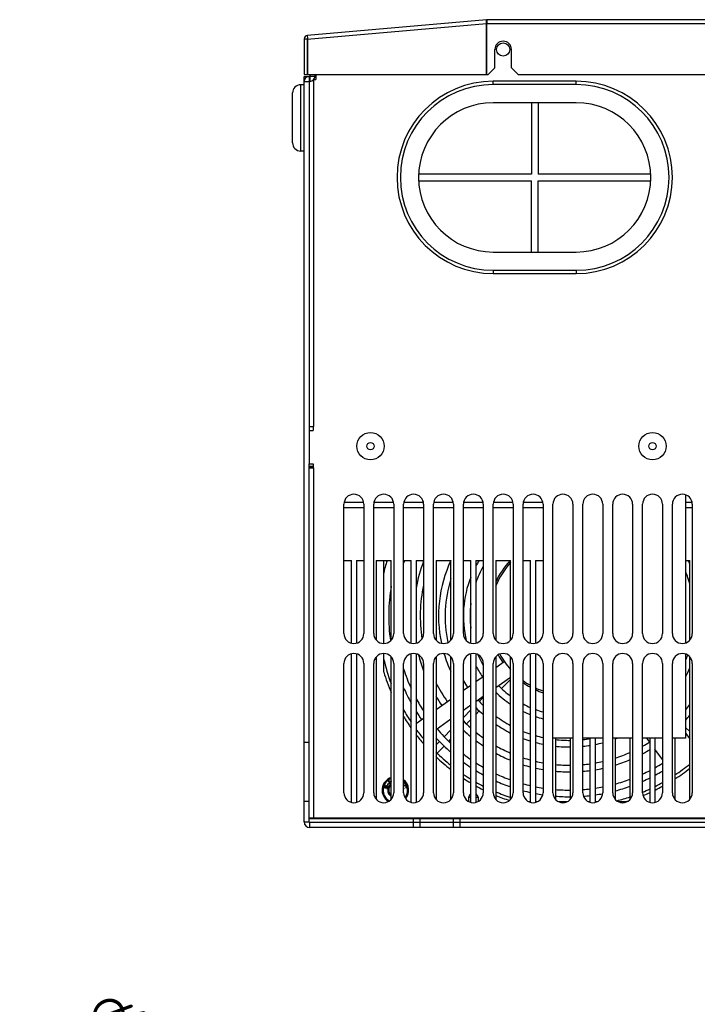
# Model space of a CAD drawing. Header units: millimetres. Extents: x 1117 to 38156, y -1945 to 7303.
# Tile 189 of 256: x 6725 to 6929, y 971 to 1267. Entities that reach past the tile are written whole.
import ezdxf

# ---------------------------------------------------------------- set-up
doc = ezdxf.new("R2010")
doc.units = ezdxf.units.MM
doc.styles.get("Standard").update_dxf_attribs({"font": 'arial.ttf'})
doc.dimstyles.new('DIMSTYLE_1', dxfattribs={"dimtxt": 4.2, "dimasz": 3.6, "dimexe": 2.5, "dimexo": 0, "dimgap": 1.05, "dimtad": 1, "dimdsep": 46, "dimtxsty": 'Standard', "dimblk": '_FILLED', "dimblk1": '_FILLED', "dimblk2": '_FILLED', "dimcen": 0.09, "dimazin": 2, "dimtp": 0.01, "dimtm": 0.01, "dimtfac": 1, "dimtofl": 0, "dimtmove": 0, "dimatfit": 3, "dimldrblk": '_FILLED', "dimfxl": 0, "dimtolj": 1, "dimarcsym": 0})

# ---------------------------------------------------------------- blocks, each defined once
blk = doc.blocks.new('_FILLED')
at = {"color": 0, "linetype": 'ByBlock'}
blk.add_solid([(0, 0), (-1, 0.167), (-1, -0.167)], dxfattribs=at)
blk = doc.blocks.new('*D12')
at = {"color": 0, "linetype": 'Continuous', "lineweight": -2}
for p, q in [((6733.38, 966.09), (6842.85, 915.31)), ((6850.56, 911.69), (6850.74, 911.69)), ((6850.65, 911.6), (6850.65, 911.78))]:
    blk.add_line(p, q, dxfattribs=at)
at = {"layer": 'Defpoints', "color": 0, "linetype": 'Continuous'}
for p in [(6846.12, 913.8), (6855.19, 909.59)]:
    blk.add_point(p, dxfattribs=at)
at = {"color": 0, "linetype": 'Continuous', "lineweight": -2, "xscale": 3.6, "yscale": 3.6, "zscale": 3.6, "rotation": 335.1141621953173}
blk.add_blockref('_FILLED', (6846.12, 913.8), dxfattribs=at)
at = {"color": 0, "linetype": 'Continuous', "insert": (6773.16, 963.5), "char_height": 10, "width": 47.075, "attachment_point": 3, "rotation": 335.1142, "line_spacing_factor": 0.9}
blk.add_mtext('\\A1;∅10', dxfattribs=at)

msp = doc.modelspace()

# ---------------------------------------------------------------- linework, layer by layer
at = {"linetype": 'Continuous'}
for p, q in [((6865.6, 1267.437), (6811.588, 1262.723)), ((6865.6, 1266.232), (6811.588, 1261.519)), ((6865.594, 1266.434), (6865.592, 1266.5)), ((6865.6, 1266.232), (6865.594, 1266.434)), ((6865.6, 1267.437), (6865.687, 1266.441)), ((6865.6, 1250.942), (6865.6, 1266.232)), ((6865.6, 1264.903), (6865.705, 1264.912)), ((6865.619, 1266.308), (6865.698, 1266.315)), ((7109.452, 1267.442), (6865.705, 1267.442)), ((6865.705, 1267.442), (6865.705, 1266.509)), ((6865.705, 1250.942), (6865.705, 1266.509)), ((7109.452, 1266.242), (6865.705, 1266.242)), ((6811.588, 1261.519), (6811.58, 1261.786)), ((6811.588, 1262.723), (6811.675, 1261.727)), ((6810.652, 1261.702), (6810.652, 1250.942)), ((6810.652, 1261.702), (6811.652, 1261.702)), ((6811.588, 1261.519), (6811.588, 1250.942)), ((6811.652, 1261.702), (6811.652, 1250.942)), ((6868.152, 1252.942), (6868.152, 1258.442)), ((6873.152, 1252.942), (6873.152, 1258.442)), ((6866.152, 1250.942), (6868.152, 1252.942)), ((6873.152, 1252.942), (6875.152, 1250.942)), ((6810.652, 1250.942), (6811.588, 1250.942)), ((6810.652, 1025.542), (6810.652, 1250.342)), ((6810.652, 1250.342), (6812.152, 1250.342)), ((6811.588, 1250.942), (6865.6, 1250.942)), ((6812.152, 1250.342), (6812.152, 1143.542)), ((6812.152, 1250.342), (6812.371, 1250.342)), ((6812.371, 1250.342), (6812.371, 1248.842)), ((6812.452, 1250.423), (6812.452, 1250.942)), ((6812.452, 1250.423), (6813.952, 1250.423)), ((6813.952, 1250.423), (6813.952, 1250.942)), ((6813.952, 1250.342), (6814.152, 1250.342)), ((6814.152, 1250.942), (6814.152, 1249.442)), ((6865.705, 1250.942), (6866.152, 1250.942)), ((6875.152, 1250.942), (7046.152, 1250.942)), ((6809.652, 1227.842), (6809.652, 1247.842)), ((6810.652, 1247.842), (6809.652, 1247.842)), ((6810.652, 1248.842), (6812.371, 1248.842)), ((6813.552, 1144.742), (6813.552, 1249.442)), ((6813.552, 1249.442), (6814.152, 1249.442)), ((6892.652, 1248.892), (6867.652, 1248.892)), ((6867.652, 1247.892), (6867.652, 1248.892)), ((6892.652, 1247.892), (6867.652, 1247.892)), ((6892.652, 1247.892), (6892.652, 1248.892)), ((6807.152, 1230.342), (6807.152, 1245.342)), ((6892.652, 1242.392), (6867.652, 1242.392)), ((6879.152, 1242.392), (6879.152, 1220.892)), ((6881.152, 1242.392), (6881.152, 1220.892)), ((6810.652, 1227.842), (6809.652, 1227.842)), ((6879.152, 1220.892), (6845.175, 1220.892)), ((6845.175, 1220.892), (6845.175, 1218.892)), ((6915.13, 1220.892), (6881.152, 1220.892)), ((6915.13, 1218.892), (6915.13, 1220.892)), ((6845.175, 1218.892), (6879.152, 1218.892)), ((6879.152, 1197.392), (6879.152, 1218.892)), ((6881.152, 1218.892), (6915.13, 1218.892)), ((6881.152, 1197.392), (6881.152, 1218.892)), ((6867.652, 1197.392), (6892.652, 1197.392)), ((6867.652, 1191.892), (6892.652, 1191.892)), ((6867.652, 1191.892), (6867.652, 1190.892)), ((6867.652, 1190.892), (6892.652, 1190.892)), ((6892.652, 1191.892), (6892.652, 1190.892)), ((6812.152, 1144.742), (6813.552, 1144.742)), ((6812.152, 1143.542), (6813.352, 1143.542)), ((6812.152, 1143.542), (6812.152, 1133.542)), ((6813.352, 1144.742), (6813.352, 1143.542)), ((6812.152, 1133.542), (6813.352, 1133.542)), ((6812.152, 1025.342), (6812.152, 1133.542)), ((6812.152, 1132.842), (6813.352, 1132.842)), ((6813.352, 1132.642), (6812.152, 1132.642)), ((6812.152, 1132.342), (6813.552, 1132.342)), ((6813.352, 1133.542), (6813.352, 1132.342)), ((6813.552, 1026.742), (6813.552, 1132.342)), ((6925.643, 1124.161), (6925.643, 1079.522)), ((6822.652, 1082.342), (6822.652, 1121.342)), ((6822.652, 1120.342), (6828.652, 1120.342)), ((6822.715, 1121.942), (6828.59, 1121.942)), ((6828.652, 1121.342), (6828.652, 1082.342)), ((6831.652, 1082.342), (6831.652, 1121.342)), ((6831.652, 1120.342), (6837.652, 1120.342)), ((6831.715, 1121.942), (6837.59, 1121.942)), ((6837.652, 1121.342), (6837.652, 1082.342)), ((6840.652, 1082.342), (6840.652, 1121.342)), ((6840.652, 1120.342), (6846.652, 1120.342)), ((6840.715, 1121.942), (6846.59, 1121.942)), ((6846.652, 1121.342), (6846.652, 1082.342)), ((6849.652, 1082.342), (6849.652, 1121.342)), ((6849.652, 1120.342), (6855.652, 1120.342)), ((6849.715, 1121.942), (6855.59, 1121.942)), ((6855.652, 1121.342), (6855.652, 1082.342)), ((6858.652, 1082.342), (6858.652, 1121.342)), ((6858.652, 1120.342), (6864.652, 1120.342)), ((6858.715, 1121.942), (6864.59, 1121.942)), ((6864.652, 1121.342), (6864.652, 1082.342)), ((6867.652, 1082.342), (6867.652, 1121.342)), ((6867.652, 1120.342), (6873.652, 1120.342)), ((6867.715, 1121.942), (6873.59, 1121.942)), ((6873.652, 1121.342), (6873.652, 1082.342)), ((6876.652, 1082.342), (6876.652, 1121.342)), ((6876.652, 1120.342), (6882.652, 1120.342)), ((6876.715, 1121.942), (6882.59, 1121.942)), ((6882.652, 1121.342), (6882.652, 1082.342)), ((6885.652, 1082.342), (6885.652, 1121.342)), ((6891.652, 1121.342), (6891.652, 1082.342)), ((6894.652, 1082.342), (6894.652, 1121.342)), ((6900.652, 1121.342), (6900.652, 1082.342)), ((6903.652, 1082.342), (6903.652, 1121.342)), ((6909.652, 1121.342), (6909.652, 1082.342)), ((6912.652, 1082.342), (6912.652, 1121.342)), ((6918.652, 1121.342), (6918.652, 1082.342)), ((6921.652, 1082.342), (6921.652, 1121.342)), ((6925.643, 1121.942), (6927.59, 1121.942)), ((6925.643, 1120.342), (6927.652, 1120.342)), ((6927.652, 1121.342), (6927.652, 1082.342)), ((6822.652, 1104.342), (6824.902, 1104.342)), ((6824.902, 1079.449), (6824.902, 1104.342)), ((6826.402, 1104.342), (6828.652, 1104.342)), ((6826.402, 1104.342), (6826.402, 1079.449)), ((6832.402, 1104.342), (6836.902, 1104.342)), ((6832.402, 1104.342), (6832.402, 1080.377)), ((6834.652, 1079.342), (6834.652, 1104.342)), ((6836.902, 1080.377), (6836.902, 1104.342)), ((6840.652, 1104.342), (6842.902, 1104.342)), ((6842.902, 1079.449), (6842.902, 1104.342)), ((6844.402, 1104.342), (6846.652, 1104.342)), ((6844.402, 1104.342), (6844.402, 1079.449)), ((6850.402, 1104.342), (6854.902, 1104.342)), ((6850.402, 1104.342), (6850.402, 1080.377)), ((6854.902, 1080.377), (6854.902, 1104.342)), ((6858.652, 1104.342), (6860.902, 1104.342)), ((6860.902, 1079.449), (6860.902, 1104.342)), ((6862.402, 1104.342), (6864.652, 1104.342)), ((6862.402, 1104.342), (6862.402, 1079.449)), ((6868.402, 1104.342), (6872.902, 1104.342)), ((6868.402, 1104.342), (6868.402, 1080.377)), ((6872.538, 1104.342), (6872.636, 1104.244)), ((6872.902, 1080.377), (6872.902, 1104.342)), ((6876.652, 1104.342), (6878.902, 1104.342)), ((6878.902, 1079.449), (6878.902, 1104.342)), ((6880.402, 1104.342), (6882.652, 1104.342)), ((6880.402, 1104.342), (6880.402, 1079.449)), ((6925.643, 1104.342), (6926.902, 1104.342)), ((6926.902, 1080.377), (6926.902, 1104.342)), ((6824.902, 1031.449), (6824.902, 1076.234)), ((6826.402, 1076.234), (6826.402, 1031.449)), ((6832.402, 1075.306), (6832.402, 1032.377)), ((6834.652, 1070.723), (6834.652, 1076.342)), ((6836.902, 1032.377), (6836.902, 1075.306)), ((6842.902, 1031.449), (6842.902, 1076.234)), ((6844.402, 1076.234), (6844.402, 1031.449)), ((6850.402, 1075.306), (6850.402, 1032.377)), ((6854.902, 1032.377), (6854.902, 1075.306)), ((6860.902, 1031.449), (6860.902, 1076.234)), ((6862.402, 1076.234), (6862.402, 1031.449)), ((6868.402, 1075.306), (6868.402, 1032.377)), ((6872.902, 1032.377), (6872.902, 1075.306)), ((6878.902, 1031.449), (6878.902, 1076.234)), ((6880.402, 1076.234), (6880.402, 1031.449)), ((6925.643, 1076.161), (6925.643, 1050.842)), ((6926.902, 1032.377), (6926.902, 1075.306)), ((6822.652, 1034.342), (6822.652, 1073.342)), ((6828.652, 1073.342), (6828.652, 1034.342)), ((6831.652, 1034.342), (6831.652, 1073.342)), ((6837.652, 1073.342), (6837.652, 1034.342)), ((6840.652, 1034.342), (6840.652, 1073.342)), ((6846.652, 1073.342), (6846.652, 1034.342)), ((6849.652, 1034.342), (6849.652, 1073.342)), ((6855.652, 1073.342), (6855.652, 1034.342)), ((6858.652, 1034.342), (6858.652, 1073.342)), ((6864.652, 1073.342), (6864.652, 1034.342)), ((6867.652, 1034.342), (6867.652, 1073.342)), ((6868.402, 1072.062), (6870.993, 1073.876)), ((6873.652, 1073.342), (6873.652, 1034.342)), ((6876.652, 1034.342), (6876.652, 1073.342)), ((6882.652, 1073.342), (6882.652, 1034.342)), ((6885.652, 1034.342), (6885.652, 1073.342)), ((6891.652, 1073.342), (6891.652, 1034.342)), ((6894.652, 1034.342), (6894.652, 1073.342)), ((6900.652, 1073.342), (6900.652, 1034.342)), ((6903.652, 1034.342), (6903.652, 1073.342)), ((6909.652, 1073.342), (6909.652, 1034.342)), ((6912.652, 1034.342), (6912.652, 1073.342)), ((6918.652, 1073.342), (6918.652, 1034.342)), ((6921.652, 1034.342), (6921.652, 1073.342)), ((6927.652, 1073.342), (6927.652, 1034.342)), ((6862.402, 1067.861), (6864.652, 1069.436)), ((6872.902, 1069.109), (6868.402, 1065.958)), ((6858.652, 1065.235), (6860.902, 1066.81)), ((6870.161, 1065.736), (6872.902, 1068.477)), ((6864.652, 1063.332), (6862.402, 1061.757)), ((6863.452, 1061.855), (6864.652, 1063.056)), ((6868.402, 1063.977), (6868.757, 1064.332)), ((6850.402, 1059.458), (6854.902, 1062.609)), ((6860.902, 1060.707), (6858.652, 1059.131)), ((6858.652, 1057.056), (6860.902, 1059.306)), ((6862.402, 1057.977), (6863.452, 1059.027)), ((6844.402, 1055.257), (6846.652, 1056.832)), ((6854.902, 1056.505), (6850.402, 1053.354)), ((6859.561, 1055.136), (6860.902, 1056.477)), ((6926.902, 1052.806), (6925.643, 1054.065)), ((6852.842, 1051.245), (6854.902, 1053.306)), ((6925.643, 1052.315), (6926.902, 1050.568)), ((6810.652, 1049.642), (6812.152, 1049.642)), ((6846.652, 1050.729), (6846.618, 1050.704)), ((6850.402, 1048.806), (6851.419, 1049.822)), ((6850.726, 1046.301), (6852.843, 1048.418)), ((6854.256, 1049.831), (6854.902, 1050.477)), ((6891.652, 1050.842), (6885.652, 1050.842)), ((6886.402, 1050.842), (6886.402, 1032.377)), ((6890.902, 1032.377), (6890.902, 1050.842)), ((6900.652, 1050.842), (6894.652, 1050.842)), ((6896.902, 1031.449), (6896.902, 1050.842)), ((6898.402, 1050.842), (6898.402, 1031.449)), ((6909.652, 1050.842), (6903.652, 1050.842)), ((6904.402, 1050.842), (6904.402, 1032.377)), ((6908.902, 1032.377), (6908.902, 1050.842)), ((6918.652, 1050.842), (6912.652, 1050.842)), ((6914.902, 1049.536), (6913.962, 1050.842)), ((6914.902, 1031.449), (6914.902, 1050.842)), ((6916.402, 1050.842), (6916.402, 1031.449)), ((6925.643, 1050.842), (6921.652, 1050.842)), ((6922.402, 1050.842), (6922.402, 1032.377)), ((6918.652, 1044.333), (6916.402, 1047.455)), ((6834.824, 1036.226), (6834.816, 1036.127)), ((6834.863, 1036.339), (6834.824, 1036.226)), ((6834.925, 1036.445), (6834.863, 1036.339)), ((6835.026, 1036.511), (6834.925, 1036.445)), ((6834.963, 1036.178), (6835.01, 1036.314)), ((6834.963, 1036.102), (6834.963, 1036.178)), ((6835.01, 1036.314), (6835.056, 1036.374)), ((6835.142, 1036.547), (6835.026, 1036.511)), ((6835.056, 1036.374), (6835.118, 1036.403)), ((6835.118, 1036.403), (6835.172, 1036.41)), ((6835.219, 1036.546), (6835.142, 1036.547)), ((6835.172, 1036.41), (6835.219, 1036.546)), ((6835.334, 1036.202), (6835.287, 1036.066)), ((6835.396, 1036.308), (6835.334, 1036.202)), ((6835.473, 1036.382), (6835.396, 1036.308)), ((6835.426, 1036.019), (6835.472, 1036.155)), ((6835.472, 1036.155), (6835.527, 1036.237)), ((6835.597, 1036.441), (6835.473, 1036.382)), ((6835.527, 1036.237), (6835.597, 1036.289)), ((6835.705, 1036.454), (6835.597, 1036.441)), ((6835.597, 1036.289), (6835.682, 1036.311)), ((6835.682, 1036.311), (6835.751, 1036.287)), ((6835.821, 1036.414), (6835.705, 1036.454)), ((6835.751, 1036.287), (6835.805, 1036.217)), ((6836.013, 1037.084), (6835.796, 1036.828)), ((6835.796, 1036.828), (6835.889, 1036.749)), ((6835.805, 1036.217), (6835.828, 1036.133)), ((6835.898, 1036.337), (6835.821, 1036.414)), ((6835.889, 1036.749), (6836.106, 1037.005)), ((6835.959, 1036.215), (6835.898, 1036.337)), ((6835.974, 1036.108), (6835.959, 1036.215)), ((6836.16, 1038.042), (6835.971, 1037.938)), ((6835.971, 1037.938), (6836.522, 1036.929)), ((6836.106, 1037.005), (6836.013, 1037.084)), ((6836.902, 1037.371), (6836.16, 1038.042)), ((6836.214, 1037.792), (6836.902, 1037.193)), ((6836.648, 1036.998), (6836.214, 1037.792)), ((6836.522, 1036.929), (6836.648, 1036.998)), ((6836.902, 1038.447), (6836.791, 1038.386)), ((6836.791, 1038.386), (6836.902, 1037.711)), ((6840.876, 1037.392), (6840.652, 1037.597)), ((6840.652, 1037.431), (6840.705, 1037.383)), ((6840.705, 1037.383), (6840.652, 1037.381)), ((6840.652, 1037.26), (6840.76, 1037.266)), ((6840.924, 1036.625), (6840.652, 1036.528)), ((6840.652, 1036.376), (6840.972, 1036.49)), ((6840.76, 1037.266), (6840.876, 1037.392)), ((6841.047, 1036.644), (6840.924, 1036.625)), ((6840.972, 1036.49), (6841.072, 1036.5)), ((6841.155, 1036.631), (6841.047, 1036.644)), ((6841.072, 1036.5), (6841.158, 1036.479)), ((6841.28, 1036.574), (6841.155, 1036.631)), ((6841.158, 1036.479), (6841.228, 1036.428)), ((6841.228, 1036.428), (6841.283, 1036.346)), ((6841.358, 1036.5), (6841.28, 1036.574)), ((6841.283, 1036.346), (6841.355, 1036.143)), ((6841.355, 1036.143), (6841.364, 1036.044)), ((6841.421, 1036.395), (6841.358, 1036.5)), ((6841.494, 1036.192), (6841.421, 1036.395)), ((6841.511, 1036.071), (6841.494, 1036.192)), ((6834.816, 1036.127), (6834.831, 1036.021)), ((6834.831, 1036.021), (6834.892, 1035.898)), ((6834.892, 1035.898), (6834.977, 1035.844)), ((6834.985, 1036.018), (6834.963, 1036.102)), ((6834.977, 1035.844), (6835.07, 1035.812)), ((6835.047, 1035.972), (6834.985, 1036.018)), ((6835.093, 1035.956), (6835.047, 1035.972)), ((6835.07, 1035.812), (6835.17, 1035.803)), ((6835.171, 1035.955), (6835.093, 1035.956)), ((6835.17, 1035.803), (6835.294, 1035.861)), ((6835.24, 1036.007), (6835.171, 1035.955)), ((6835.287, 1036.066), (6835.24, 1036.007)), ((6835.294, 1035.861), (6835.371, 1035.936)), ((6835.371, 1035.936), (6835.426, 1036.019)), ((6835.533, 1035.728), (6835.486, 1035.592)), ((6835.486, 1035.592), (6835.586, 1035.583)), ((6835.61, 1035.727), (6835.533, 1035.728)), ((6835.586, 1035.583), (6835.725, 1035.611)), ((6835.703, 1035.771), (6835.61, 1035.727)), ((6835.757, 1035.854), (6835.703, 1035.771)), ((6835.725, 1035.611), (6835.834, 1035.701)), ((6835.819, 1036.035), (6835.757, 1035.854)), ((6835.828, 1036.133), (6835.819, 1036.035)), ((6835.834, 1035.701), (6835.896, 1035.806)), ((6835.896, 1035.806), (6835.958, 1035.987)), ((6835.958, 1035.987), (6835.974, 1036.108)), ((6840.674, 1035.722), (6840.652, 1035.738)), ((6840.652, 1035.581), (6840.676, 1035.57)), ((6840.751, 1035.724), (6840.674, 1035.722)), ((6840.676, 1035.57), (6840.8, 1035.589)), ((6840.8, 1035.589), (6840.751, 1035.724)), ((6841.342, 1035.96), (6841.281, 1035.913)), ((6841.281, 1035.913), (6841.33, 1035.778)), ((6841.33, 1035.778), (6841.437, 1035.841)), ((6841.364, 1036.044), (6841.342, 1035.96)), ((6841.437, 1035.841), (6841.497, 1035.964)), ((6841.497, 1035.964), (6841.511, 1036.071)), ((6860.597, 1033.842), (6860.152, 1032.929)), ((6860.902, 1033.842), (6860.597, 1033.842)), ((6862.707, 1033.842), (6862.402, 1033.842)), ((6862.707, 1033.842), (6863.152, 1032.929)), ((6810.652, 1031.842), (6812.152, 1031.842)), ((6860.902, 1032.929), (6860.152, 1032.929)), ((6860.152, 1032.929), (6860.152, 1031.758)), ((6863.152, 1032.929), (6862.402, 1032.929)), ((6863.152, 1032.929), (6863.152, 1031.758)), ((6878.902, 1031.642), (6878.37, 1031.642)), ((6880.935, 1031.642), (6880.402, 1031.642)), ((6889.935, 1031.642), (6887.37, 1031.642)), ((6896.902, 1031.642), (6896.37, 1031.642)), ((6898.935, 1031.642), (6898.402, 1031.642)), ((6907.571, 1031.642), (6905.37, 1031.642)), ((6810.652, 1025.542), (6812.152, 1025.542)), ((6812.152, 1026.742), (7109.152, 1026.742)), ((6812.152, 1026.542), (7109.152, 1026.542)), ((7109.152, 1025.342), (6812.152, 1025.342)), ((6812.352, 1023.842), (6812.352, 1025.342)), ((6843.652, 1023.842), (6843.652, 1026.542)), ((6845.652, 1023.842), (6845.652, 1026.542)), ((6855.652, 1023.842), (6855.652, 1026.542)), ((6857.652, 1023.842), (6857.652, 1026.542)), ((7108.952, 1023.842), (6812.352, 1023.842))]:
    msp.add_line(p, q, dxfattribs=at)
for centre, radius in [((6870.652, 1258.442), 2), ((6830.652, 1138.842), 4.145), ((6830.652, 1138.842), 4.1), ((6915.652, 1138.842), 4.145), ((6915.652, 1138.842), 4.1), ((6830.652, 1138.842), 1.09), ((6915.652, 1138.842), 1.09)]:
    msp.add_circle(centre, radius, dxfattribs=at)
for centre, radius, start, end in [((6865.705, 1266.242), 1.2, 90, 94.98772), ((6865.705, 1266.242), 0.2, 90, 94.98772), ((6811.677, 1261.702), 1.025, 94.98772, 180), ((6811.677, 1261.702), 0.025, 94.98772, 180), ((6870.652, 1258.442), 2.5, 0, 180), ((6812.152, 1248.842), 1.5, 90, 180), ((6812.371, 1250.423), 1.582, 270, 0), ((6812.371, 1250.423), 0.0817, 270, 0), ((6809.652, 1245.342), 2.5, 90, 180), ((6867.652, 1219.892), 29, 90, 270), ((6867.652, 1219.892), 28, 90, 270), ((6892.652, 1219.892), 29, 270, 90), ((6892.652, 1219.892), 28, 270, 90), ((6867.652, 1219.892), 22.5, 90, 270), ((6892.652, 1219.892), 22.5, 270, 90), ((6809.652, 1230.342), 2.5, 180, 270), ((6825.652, 1121.342), 3, 0, 180), ((6834.652, 1121.342), 3, 0, 180), ((6843.652, 1121.342), 3, 0, 180), ((6852.652, 1121.342), 3, 0, 180), ((6861.652, 1121.342), 3, 0, 180), ((6870.652, 1121.342), 3, 0, 180), ((6879.652, 1121.342), 3, 0, 180), ((6888.652, 1121.342), 3, 0, 180), ((6897.652, 1121.342), 3, 0, 180), ((6906.652, 1121.342), 3, 0, 180), ((6915.652, 1121.342), 3, 0, 180), ((6924.652, 1121.342), 3, 0, 180), ((6890.652, 1087.642), 57.5, 163.09484, 167.30904), ((6890.652, 1087.642), 52.5, 161.44706, 162.31777), ((6890.652, 1087.642), 47, 159.43213, 169.75901), ((6890.652, 1087.642), 39.5, 154.96177, 192.03398), ((6890.652, 1087.642), 30, 150.07865, 160.44419), ((6890.652, 1087.642), 32, 148.52321, 152.02087), ((6890.652, 1087.642), 24, 137.70144, 158.13305), ((6890.652, 1087.642), 24.5, 137.01576, 155.32273), ((6890.652, 1087.642), 39.5, 23.35506, 25.02293), ((6890.652, 1087.642), 37.5, 162.52693, 192.25145), ((6890.652, 1087.642), 32, 158.45792, 193.43772), ((6890.652, 1087.642), 37.5, 14.77592, 20.99635), ((6890.652, 1087.642), 54.5, 170.48962, 187.90194), ((6890.652, 1087.642), 45, 168.02029, 188.78162), ((6890.652, 1087.642), 30, 172.8801, 187.1199), ((6825.652, 1082.342), 3, 180, 0), ((6834.652, 1082.342), 3, 180, 0), ((6843.652, 1082.342), 3, 180, 0), ((6852.652, 1082.342), 3, 180, 0), ((6861.652, 1082.342), 3, 180, 0), ((6870.652, 1082.342), 3, 180, 0), ((6879.652, 1082.342), 3, 180, 0), ((6888.652, 1082.342), 3, 180, 0), ((6897.652, 1082.342), 3, 180, 0), ((6906.652, 1082.342), 3, 180, 0), ((6915.652, 1082.342), 3, 180, 0), ((6924.652, 1082.342), 3, 180, 0), ((6825.652, 1073.342), 3, 0, 180), ((6834.652, 1073.342), 3, 0, 180), ((6890.652, 1087.642), 57.5, 192.94529, 200.72253), ((6843.652, 1073.342), 3, 0, 180), ((6890.652, 1087.642), 47, 194.44028, 200.56787), ((6852.652, 1073.342), 3, 0, 180), ((6890.652, 1087.642), 39.5, 196.65882, 205.11271), ((6861.652, 1073.342), 3, 0, 180), ((6890.652, 1087.642), 32, 200.96299, 201.54208), ((6890.652, 1087.642), 30, 202.8649, 209.92135), ((6870.652, 1073.342), 3, 0, 180), ((6890.652, 1087.642), 24.5, 208.58824, 215.0106), ((6890.652, 1087.642), 24, 208.68085, 222.29856), ((6879.652, 1073.342), 3, 0, 180), ((6888.652, 1073.342), 3, 0, 180), ((6897.652, 1073.342), 3, 0, 180), ((6906.652, 1073.342), 3, 0, 180), ((6915.652, 1073.342), 3, 0, 180), ((6924.652, 1073.342), 3, 0, 180), ((6890.652, 1087.642), 37.5, 339.00365, 341.70814), ((6890.652, 1087.642), 32, 207.97913, 214.9999), ((6890.652, 1087.642), 39.5, 332.40855, 336.64494), ((6890.652, 1087.642), 58.5, 196.81081, 203.17554), ((6890.652, 1087.642), 52.5, 197.68223, 204.51406), ((6890.652, 1087.642), 54.5, 203.39811, 208.80234), ((6890.652, 1087.642), 45, 206.51571, 215.00016), ((6890.652, 1087.642), 37.5, 211.39107, 215.00025), ((6890.652, 1087.642), 30, 224.60079, 233.69524), ((6890.652, 1087.642), 24, 234.23883, 240.57587), ((6890.652, 1087.642), 24.5, 235.11817, 241.33581), ((6890.652, 1087.642), 24, 244.67274, 250.45017), ((6890.652, 1087.642), 47, 211.06634, 215.00016), ((6890.652, 1087.642), 32, 225.9235, 236.29273), ((6890.652, 1087.642), 24.5, 245.25222, 250.93998), ((6890.652, 1087.642), 52.5, 208.21332, 213.03288), ((6890.652, 1087.642), 39.5, 224.32239, 228.83288), ((6890.652, 1087.642), 37.5, 222.66458, 226.1011), ((6890.652, 1087.642), 30, 242.1607, 246.92539), ((6890.652, 1087.642), 45, 321.06249, 323.69947), ((6890.652, 1087.642), 58.5, 211.15976, 215.21359), ((6890.652, 1087.642), 57.5, 209.52607, 213.80216), ((6890.652, 1087.642), 54.5, 211.92422, 215.0001), ((6890.652, 1087.642), 37.5, 233.60581, 241.742), ((6890.652, 1087.642), 32, 244.03919, 248.44608), ((6890.652, 1087.642), 30, 250.00885, 254.52366), ((6890.652, 1087.642), 32, 251.30618, 255.51319), ((6890.652, 1087.642), 47, 318.13904, 320.49719), ((6890.652, 1087.642), 45, 224.66522, 228.61159), ((6890.652, 1087.642), 39.5, 235.70567, 243.29006), ((6890.652, 1087.642), 58.5, 217.68352, 221.15541), ((6890.652, 1087.642), 57.5, 216.44828, 220.04535), ((6890.652, 1087.642), 52.5, 220.46704, 227.06249), ((6890.652, 1087.642), 47, 227.07851, 230.72471), ((6890.652, 1087.642), 45, 231.09813, 234.69357), ((6890.652, 1087.642), 37.5, 248.06936, 251.73118), ((6890.652, 1087.642), 37.5, 254.12913, 257.67682), ((6890.652, 1087.642), 54.5, 222.37035, 228.98835), ((6890.652, 1087.642), 47, 233.03585, 236.39769), ((6890.652, 1087.642), 45, 240.35232, 246.75968), ((6890.652, 1087.642), 39.5, 249.22995, 252.6855), ((6890.652, 1087.642), 39.5, 254.9596, 258.31213), ((6890.652, 1087.642), 37.5, 263.48989, 270.38204), ((6890.652, 1087.642), 39.5, 263.82046, 270.36289), ((6890.652, 1087.642), 37.5, 276.12463, 279.59419), ((6890.652, 1087.642), 39.5, 275.81509, 279.10896), ((6890.652, 1087.642), 39.5, 281.31545, 284.66727), ((6890.652, 1087.642), 39.5, 290.38252, 291.23658), ((6890.652, 1087.642), 45, 299.28218, 302.45882), ((6890.652, 1087.642), 58.5, 226.47444, 232.28576), ((6890.652, 1087.642), 57.5, 225.55806, 231.52513), ((6890.652, 1087.642), 52.5, 232.43018, 235.47019), ((6890.652, 1087.642), 47, 241.73677, 247.80981), ((6890.652, 1087.642), 45, 287.79584, 293.92949), ((6890.652, 1087.642), 47, 297.92062, 301.07514), ((6890.652, 1087.642), 54.5, 234.03839, 236.91452), ((6890.652, 1087.642), 52.5, 237.43928, 240.30505), ((6890.652, 1087.642), 47, 252.66273, 255.51799), ((6890.652, 1087.642), 45, 251.86738, 254.85725), ((6890.652, 1087.642), 45, 256.83008, 259.75898), ((6890.652, 1087.642), 45, 264.57829, 270.3185), ((6890.652, 1087.642), 45, 275.10204, 277.98685), ((6890.652, 1087.642), 45, 279.919, 282.84431), ((6890.652, 1087.642), 47, 287.01856, 292.85633), ((6890.652, 1087.642), 52.5, 299.37814, 302.23254), ((6890.652, 1087.642), 57.5, 303.53653, 309.08819), ((6890.652, 1087.642), 57.5, 236.1584, 238.82689), ((6890.652, 1087.642), 54.5, 238.76581, 241.4944), ((6890.652, 1087.642), 52.5, 244.91816, 250.23487), ((6890.652, 1087.642), 47, 257.39949, 260.19558), ((6890.652, 1087.642), 47, 264.81162, 270.30481), ((6890.652, 1087.642), 47, 274.88254, 277.6441), ((6890.652, 1087.642), 47, 279.49473, 282.28693), ((6890.652, 1087.642), 52.5, 294.78289, 297.5216), ((6890.652, 1087.642), 54.5, 298.20671, 300.92564), ((6890.652, 1087.642), 58.5, 302.89258, 308.32411), ((6838.152, 1035.142), 4, 108.24801, 238.80902), ((6838.152, 1035.142), 3.7, 109.78954, 241.38216), ((6838.152, 1035.142), 2.3, 123.02489, 236.97493), ((6838.152, 1035.142), 2, 128.81372, 231.18649), ((6838.152, 1035.142), 4, 320.33192, 51.30086), ((6838.152, 1035.142), 3.7, 321.89094, 47.3707), ((6890.652, 1087.642), 58.5, 236.82209, 239.39236), ((6890.652, 1087.642), 57.5, 240.55216, 243.10363), ((6890.652, 1087.642), 58.5, 241.10584, 243.58348), ((6890.652, 1087.642), 54.5, 245.90003, 250.98527), ((6890.652, 1087.642), 52.5, 254.53035, 257.0666), ((6890.652, 1087.642), 52.5, 258.73688, 261.23247), ((6890.652, 1087.642), 54.5, 284.61595, 289.57057), ((6890.652, 1087.642), 52.5, 285.18784, 290.34928), ((6890.652, 1087.642), 54.5, 293.80931, 296.42522), ((6890.652, 1087.642), 57.5, 296.60732, 299.15966), ((6890.652, 1087.642), 58.5, 296.14552, 298.60885), ((6825.652, 1034.342), 3, 180, 0), ((6834.652, 1034.342), 3, 180, 0), ((6843.652, 1034.342), 3, 180, 0), ((6852.652, 1034.342), 3, 180, 0), ((6861.652, 1034.342), 3, 180, 0), ((6870.652, 1034.342), 3, 180, 0), ((6890.652, 1087.642), 57.5, 247.22539, 252.00892), ((6890.652, 1087.642), 58.5, 247.6433, 251.97922), ((6890.652, 1087.642), 54.5, 255.11089, 257.5447), ((6879.652, 1034.342), 3, 180, 0), ((6890.652, 1087.642), 54.5, 259.15868, 261.49481), ((6888.652, 1034.342), 3, 180, 0), ((6890.652, 1087.642), 52.5, 265.35483, 270.27298), ((6890.652, 1087.642), 54.5, 265.52702, 270.26286), ((6897.652, 1034.342), 3, 180, 0), ((6890.652, 1087.642), 52.5, 274.37132, 276.83848), ((6890.652, 1087.642), 54.5, 274.41275, 276.58748), ((6890.652, 1087.642), 54.5, 278.1764, 280.54666), ((6890.652, 1087.642), 52.5, 278.49196, 280.9849), ((6906.652, 1034.342), 3, 180, 0), ((6915.652, 1034.342), 3, 180, 0), ((6890.652, 1087.642), 57.5, 292.49888, 294.96063), ((6890.652, 1087.642), 58.5, 292.23707, 294.51911), ((6924.652, 1034.342), 3, 180, 0), ((6890.652, 1087.642), 57.5, 284.32037, 288.50773), ((6890.652, 1087.642), 58.5, 286.81081, 287.728), ((6812.352, 1025.542), 1.7, 180, 270), ((6812.352, 1025.542), 0.2, 180, 270)]:
    msp.add_arc(centre, radius, start, end, dxfattribs=at)
for points, knots in [([(6865.592, 1266.5), (6865.587, 1266.66), (6865.58, 1266.932), (6865.576, 1267.205), (6865.581, 1267.316)], [0, 0, 0, 0, 0.5905034, 1, 1, 1, 1]), ([(6865.581, 1267.316), (6865.582, 1267.346), (6865.585, 1267.386), (6865.591, 1267.424), (6865.597, 1267.437), (6865.6, 1267.437)], [0, 0, 0, 0, 0.723636, 0.9145282, 1, 1, 1, 1]), ([(6865.634, 1266.361), (6865.637, 1266.369), (6865.646, 1266.395), (6865.658, 1266.423), (6865.673, 1266.435)], [0, 0, 0, 0, 0.3209213, 1, 1, 1, 1])]:
    msp.add_open_spline(points, degree=3, knots=knots, dxfattribs=at)

# ---------------------------------------------------------------- dimensions: what is measured, and where the dimension line sits
dim = msp.add_diameter_dim_2p(p1=(6855.188, 909.589), p2=(6846.117, 913.798), dimstyle='DIMSTYLE_1', override={"dimtxt": 10}, dxfattribs=at)
dim.commit()
dim.dimension.update_dxf_attribs({"geometry": '*D12', "text_midpoint": (6745.753, 960.355), "dimtype": 163})

doc.saveas('drawing.dxf')
